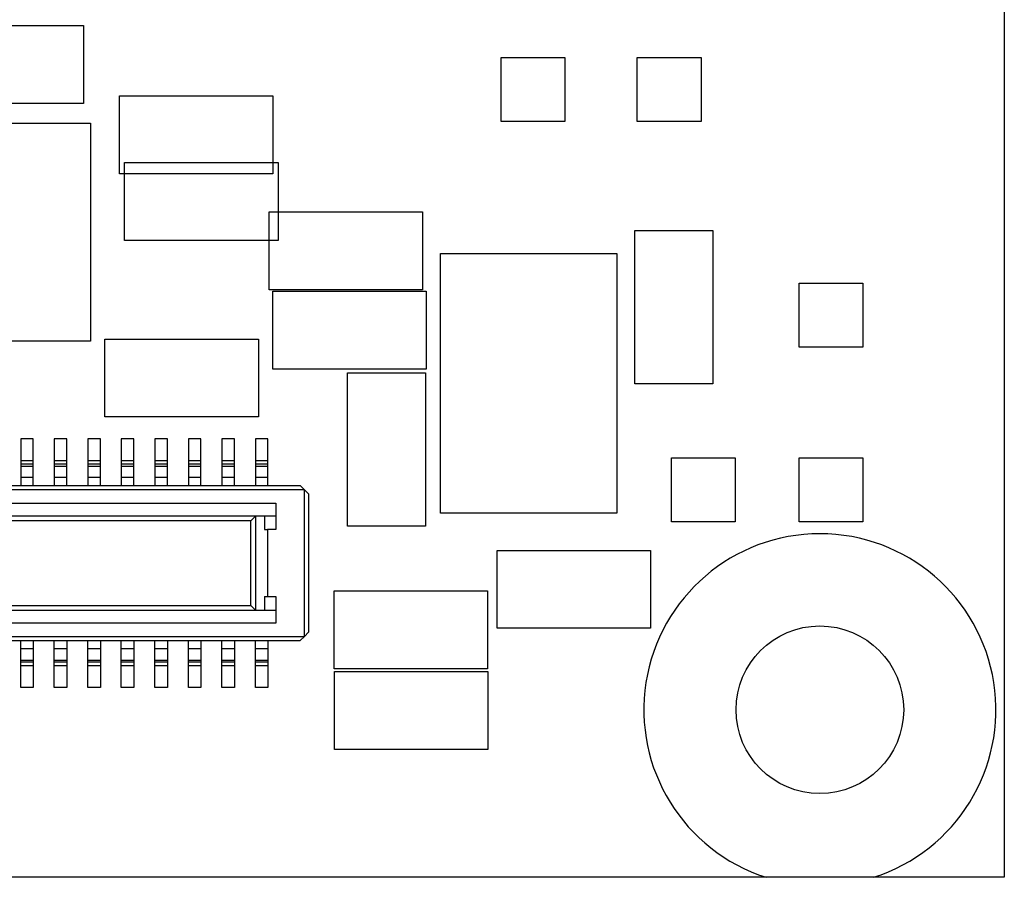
# Model space of a CAD drawing. Extents: x 5 to 415, y 5 to 292.
# Tile 18 of 33: x 76 to 88, y 175 to 185. Entities that reach past the tile are written whole.
import ezdxf

# ---------------------------------------------------------------- set-up
doc = ezdxf.new("R2010")
doc.units = 0
doc.layers.get('0').update_dxf_attribs({"linetype": 'CONTINUOUS'})

msp = doc.modelspace()

# ---------------------------------------------------------------- linework, layer by layer
at = {"color": 7, "linetype": 'CONTINUOUS'}
for p, q in [((88.065, 204.544), (88.065, 174.544)), ((75.252, 184.709), (77.082, 184.709)), ((77.082, 184.709), (77.082, 183.779)), ((82.061, 184.326), (82.823, 184.326)), ((82.061, 183.564), (82.061, 184.326)), ((82.823, 184.326), (82.823, 183.564)), ((83.686, 184.326), (84.448, 184.326)), ((83.686, 183.564), (83.686, 184.326)), ((84.448, 184.326), (84.448, 183.564)), ((77.509, 183.871), (79.339, 183.871)), ((77.509, 182.941), (77.509, 183.871)), ((79.339, 183.871), (79.339, 182.941)), ((77.082, 183.779), (75.252, 183.779)), ((73.862, 183.543), (77.162, 183.543)), ((77.162, 183.543), (77.162, 180.943)), ((82.823, 183.564), (82.061, 183.564)), ((84.448, 183.564), (83.686, 183.564)), ((77.571, 182.144), (77.571, 183.074)), ((77.571, 183.074), (79.401, 183.074)), ((79.401, 183.074), (79.401, 182.144)), ((79.339, 182.941), (77.509, 182.941)), ((79.296, 182.485), (81.126, 182.485)), ((79.296, 181.555), (79.296, 182.485)), ((81.126, 182.485), (81.126, 181.555)), ((83.658, 182.264), (84.588, 182.264)), ((83.658, 180.434), (83.658, 182.264)), ((84.588, 182.264), (84.588, 180.434)), ((79.401, 182.144), (77.571, 182.144)), ((81.341, 181.989), (83.441, 181.989)), ((81.341, 178.889), (81.341, 181.989)), ((83.441, 181.989), (83.441, 178.889)), ((85.617, 181.633), (86.379, 181.633)), ((85.617, 180.871), (85.617, 181.633)), ((86.379, 181.633), (86.379, 180.871)), ((81.126, 181.555), (79.296, 181.555)), ((79.338, 181.538), (81.168, 181.538)), ((79.338, 180.608), (79.338, 181.538)), ((81.168, 181.538), (81.168, 180.608)), ((77.162, 180.943), (73.862, 180.943)), ((77.336, 180.968), (79.166, 180.968)), ((77.336, 180.038), (77.336, 180.968)), ((79.166, 180.968), (79.166, 180.038)), ((86.379, 180.871), (85.617, 180.871)), ((81.168, 180.608), (79.338, 180.608)), ((80.231, 178.736), (80.231, 180.566)), ((80.231, 180.566), (81.161, 180.566)), ((81.161, 180.566), (81.161, 178.736)), ((84.588, 180.434), (83.658, 180.434)), ((79.166, 180.038), (77.336, 180.038)), ((76.481, 179.779), (76.331, 179.779)), ((76.331, 179.779), (76.331, 179.519)), ((76.481, 179.519), (76.481, 179.779)), ((76.881, 179.779), (76.731, 179.779)), ((76.731, 179.779), (76.731, 179.519)), ((76.881, 179.519), (76.881, 179.779)), ((77.281, 179.779), (77.131, 179.779)), ((77.131, 179.779), (77.131, 179.519)), ((77.281, 179.519), (77.281, 179.779)), ((77.681, 179.779), (77.531, 179.779)), ((77.531, 179.779), (77.531, 179.519)), ((77.681, 179.519), (77.681, 179.779)), ((78.081, 179.779), (77.931, 179.779)), ((77.931, 179.779), (77.931, 179.519)), ((78.081, 179.519), (78.081, 179.779)), ((78.481, 179.779), (78.331, 179.779)), ((78.331, 179.779), (78.331, 179.519)), ((78.481, 179.519), (78.481, 179.779)), ((78.881, 179.779), (78.731, 179.779)), ((78.731, 179.779), (78.731, 179.519)), ((78.881, 179.519), (78.881, 179.779)), ((79.281, 179.779), (79.131, 179.779)), ((79.131, 179.779), (79.131, 179.519)), ((79.281, 179.519), (79.281, 179.779)), ((76.331, 179.519), (76.481, 179.519)), ((76.331, 179.519), (76.331, 179.475)), ((76.481, 179.475), (76.481, 179.519)), ((76.731, 179.519), (76.881, 179.519)), ((76.731, 179.519), (76.731, 179.475)), ((76.881, 179.475), (76.881, 179.519)), ((77.131, 179.519), (77.281, 179.519)), ((77.131, 179.519), (77.131, 179.475)), ((77.281, 179.475), (77.281, 179.519)), ((77.531, 179.519), (77.681, 179.519)), ((77.531, 179.519), (77.531, 179.475)), ((77.681, 179.475), (77.681, 179.519)), ((77.931, 179.519), (78.081, 179.519)), ((77.931, 179.519), (77.931, 179.475)), ((78.081, 179.475), (78.081, 179.519)), ((78.331, 179.519), (78.481, 179.519)), ((78.331, 179.519), (78.331, 179.475)), ((78.481, 179.475), (78.481, 179.519)), ((78.731, 179.519), (78.881, 179.519)), ((78.731, 179.519), (78.731, 179.475)), ((78.881, 179.475), (78.881, 179.519)), ((79.131, 179.519), (79.281, 179.519)), ((79.131, 179.519), (79.131, 179.475)), ((79.281, 179.475), (79.281, 179.519)), ((84.093, 179.55), (84.855, 179.55)), ((84.093, 178.788), (84.093, 179.55)), ((84.855, 179.55), (84.855, 178.788)), ((85.617, 179.55), (86.379, 179.55)), ((85.617, 178.788), (85.617, 179.55)), ((86.379, 179.55), (86.379, 178.788)), ((76.481, 179.475), (76.331, 179.475)), ((76.331, 179.475), (76.331, 179.451)), ((76.331, 179.451), (76.481, 179.451)), ((76.331, 179.451), (76.331, 179.319)), ((76.481, 179.451), (76.481, 179.475)), ((76.481, 179.319), (76.481, 179.451)), ((76.881, 179.475), (76.731, 179.475)), ((76.731, 179.475), (76.731, 179.451)), ((76.731, 179.451), (76.881, 179.451)), ((76.731, 179.451), (76.731, 179.319)), ((76.881, 179.451), (76.881, 179.475)), ((76.881, 179.319), (76.881, 179.451)), ((77.281, 179.475), (77.131, 179.475)), ((77.131, 179.475), (77.131, 179.451)), ((77.131, 179.451), (77.281, 179.451)), ((77.131, 179.451), (77.131, 179.319)), ((77.281, 179.451), (77.281, 179.475)), ((77.281, 179.319), (77.281, 179.451)), ((77.681, 179.475), (77.531, 179.475)), ((77.531, 179.475), (77.531, 179.451)), ((77.531, 179.451), (77.681, 179.451)), ((77.531, 179.451), (77.531, 179.319)), ((77.681, 179.451), (77.681, 179.475)), ((77.681, 179.319), (77.681, 179.451)), ((78.081, 179.475), (77.931, 179.475)), ((77.931, 179.475), (77.931, 179.451)), ((77.931, 179.451), (78.081, 179.451)), ((77.931, 179.451), (77.931, 179.319)), ((78.081, 179.451), (78.081, 179.475)), ((78.081, 179.319), (78.081, 179.451)), ((78.481, 179.475), (78.331, 179.475)), ((78.331, 179.475), (78.331, 179.451)), ((78.331, 179.451), (78.481, 179.451)), ((78.331, 179.451), (78.331, 179.319)), ((78.481, 179.451), (78.481, 179.475)), ((78.481, 179.319), (78.481, 179.451)), ((78.881, 179.475), (78.731, 179.475)), ((78.731, 179.475), (78.731, 179.451)), ((78.731, 179.451), (78.881, 179.451)), ((78.731, 179.451), (78.731, 179.319)), ((78.881, 179.451), (78.881, 179.475)), ((78.881, 179.319), (78.881, 179.451)), ((79.281, 179.475), (79.131, 179.475)), ((79.131, 179.475), (79.131, 179.451)), ((79.131, 179.451), (79.281, 179.451)), ((79.131, 179.451), (79.131, 179.319)), ((79.281, 179.451), (79.281, 179.475)), ((79.281, 179.319), (79.281, 179.451)), ((76.331, 179.319), (76.481, 179.319)), ((76.331, 179.319), (76.331, 179.219)), ((76.481, 179.219), (76.481, 179.319)), ((76.731, 179.319), (76.881, 179.319)), ((76.731, 179.319), (76.731, 179.219)), ((76.881, 179.219), (76.881, 179.319)), ((77.131, 179.319), (77.281, 179.319)), ((77.131, 179.319), (77.131, 179.219)), ((77.281, 179.219), (77.281, 179.319)), ((77.531, 179.319), (77.681, 179.319)), ((77.531, 179.319), (77.531, 179.219)), ((77.681, 179.219), (77.681, 179.319)), ((77.931, 179.319), (78.081, 179.319)), ((77.931, 179.319), (77.931, 179.219)), ((78.081, 179.219), (78.081, 179.319)), ((78.331, 179.319), (78.481, 179.319)), ((78.331, 179.319), (78.331, 179.219)), ((78.481, 179.219), (78.481, 179.319)), ((78.731, 179.319), (78.881, 179.319)), ((78.731, 179.319), (78.731, 179.219)), ((78.881, 179.219), (78.881, 179.319)), ((79.131, 179.319), (79.281, 179.319)), ((79.131, 179.319), (79.131, 179.219)), ((79.281, 179.219), (79.281, 179.319)), ((79.716, 179.169), (62.296, 179.169)), ((62.346, 179.219), (79.666, 179.219)), ((79.716, 179.169), (79.666, 179.219)), ((79.716, 177.419), (79.716, 179.169)), ((79.766, 179.119), (79.716, 179.169)), ((79.766, 179.119), (79.766, 177.469)), ((62.636, 179.009), (79.376, 179.009)), ((79.376, 179.009), (79.376, 178.694)), ((62.636, 178.859), (79.376, 178.859)), ((79.076, 178.799), (62.937, 178.799)), ((79.135, 178.858), (79.076, 178.799)), ((79.076, 177.789), (79.076, 178.799)), ((79.137, 178.859), (79.135, 178.858)), ((79.135, 177.73), (79.135, 178.858)), ((79.241, 178.859), (79.241, 178.694)), ((83.441, 178.889), (81.341, 178.889)), ((84.855, 178.788), (84.093, 178.788)), ((86.379, 178.788), (85.617, 178.788)), ((79.241, 178.694), (79.276, 178.694)), ((79.276, 178.694), (79.276, 177.894)), ((79.376, 178.694), (79.276, 178.694)), ((81.161, 178.736), (80.231, 178.736)), ((82.014, 177.516), (82.014, 178.446)), ((82.014, 178.446), (83.844, 178.446)), ((83.844, 178.446), (83.844, 177.516)), ((80.069, 177.964), (81.899, 177.964)), ((80.069, 177.034), (80.069, 177.964)), ((81.899, 177.964), (81.899, 177.034)), ((79.241, 177.894), (79.276, 177.894)), ((79.241, 177.894), (79.241, 177.729)), ((79.276, 177.894), (79.376, 177.894)), ((79.376, 177.894), (79.376, 177.579)), ((79.376, 177.729), (62.636, 177.729)), ((62.937, 177.789), (79.076, 177.789)), ((79.135, 177.73), (79.076, 177.789)), ((79.135, 177.73), (79.137, 177.729)), ((79.376, 177.579), (62.636, 177.579)), ((83.844, 177.516), (82.014, 177.516)), ((62.296, 177.419), (79.716, 177.419)), ((79.666, 177.369), (79.716, 177.419)), ((79.716, 177.419), (79.766, 177.469)), ((62.346, 177.369), (79.666, 177.369)), ((76.331, 177.269), (76.331, 177.369)), ((76.481, 177.269), (76.331, 177.269)), ((76.331, 177.137), (76.331, 177.269)), ((76.481, 177.369), (76.481, 177.269)), ((76.481, 177.269), (76.481, 177.137)), ((76.731, 177.269), (76.731, 177.369)), ((76.881, 177.269), (76.731, 177.269)), ((76.731, 177.137), (76.731, 177.269)), ((76.881, 177.369), (76.881, 177.269)), ((76.881, 177.269), (76.881, 177.137)), ((77.131, 177.269), (77.131, 177.369)), ((77.281, 177.269), (77.131, 177.269)), ((77.131, 177.137), (77.131, 177.269)), ((77.281, 177.369), (77.281, 177.269)), ((77.281, 177.269), (77.281, 177.137)), ((77.531, 177.269), (77.531, 177.369)), ((77.681, 177.269), (77.531, 177.269)), ((77.531, 177.137), (77.531, 177.269)), ((77.681, 177.369), (77.681, 177.269)), ((77.681, 177.269), (77.681, 177.137)), ((77.931, 177.269), (77.931, 177.369)), ((78.081, 177.269), (77.931, 177.269)), ((77.931, 177.137), (77.931, 177.269)), ((78.081, 177.369), (78.081, 177.269)), ((78.081, 177.269), (78.081, 177.137)), ((78.331, 177.269), (78.331, 177.369)), ((78.481, 177.269), (78.331, 177.269)), ((78.331, 177.137), (78.331, 177.269)), ((78.481, 177.369), (78.481, 177.269)), ((78.481, 177.269), (78.481, 177.137)), ((78.731, 177.269), (78.731, 177.369)), ((78.881, 177.269), (78.731, 177.269)), ((78.731, 177.137), (78.731, 177.269)), ((78.881, 177.369), (78.881, 177.269)), ((78.881, 177.269), (78.881, 177.137)), ((79.131, 177.269), (79.131, 177.369)), ((79.281, 177.269), (79.131, 177.269)), ((79.131, 177.137), (79.131, 177.269)), ((79.281, 177.369), (79.281, 177.269)), ((79.281, 177.269), (79.281, 177.137)), ((76.331, 177.137), (76.481, 177.137)), ((76.331, 177.113), (76.331, 177.137)), ((76.481, 177.137), (76.481, 177.113)), ((76.731, 177.137), (76.881, 177.137)), ((76.731, 177.113), (76.731, 177.137)), ((76.881, 177.137), (76.881, 177.113)), ((77.131, 177.137), (77.281, 177.137)), ((77.131, 177.113), (77.131, 177.137)), ((77.281, 177.137), (77.281, 177.113)), ((77.531, 177.137), (77.681, 177.137)), ((77.531, 177.113), (77.531, 177.137)), ((77.681, 177.137), (77.681, 177.113)), ((77.931, 177.137), (78.081, 177.137)), ((77.931, 177.113), (77.931, 177.137)), ((78.081, 177.137), (78.081, 177.113)), ((78.331, 177.137), (78.481, 177.137)), ((78.331, 177.113), (78.331, 177.137)), ((78.481, 177.137), (78.481, 177.113)), ((78.731, 177.137), (78.881, 177.137)), ((78.731, 177.113), (78.731, 177.137)), ((78.881, 177.137), (78.881, 177.113)), ((79.131, 177.137), (79.281, 177.137)), ((79.131, 177.113), (79.131, 177.137)), ((79.281, 177.137), (79.281, 177.113)), ((76.481, 177.113), (76.331, 177.113)), ((76.331, 177.069), (76.331, 177.113)), ((76.481, 177.069), (76.331, 177.069)), ((76.331, 176.809), (76.331, 177.069)), ((76.481, 177.113), (76.481, 177.069)), ((76.481, 177.069), (76.481, 176.809)), ((76.881, 177.113), (76.731, 177.113)), ((76.731, 177.069), (76.731, 177.113)), ((76.881, 177.069), (76.731, 177.069)), ((76.731, 176.809), (76.731, 177.069)), ((76.881, 177.113), (76.881, 177.069)), ((76.881, 177.069), (76.881, 176.809)), ((77.281, 177.113), (77.131, 177.113)), ((77.131, 177.069), (77.131, 177.113)), ((77.281, 177.069), (77.131, 177.069)), ((77.131, 176.809), (77.131, 177.069)), ((77.281, 177.113), (77.281, 177.069)), ((77.281, 177.069), (77.281, 176.809)), ((77.681, 177.113), (77.531, 177.113)), ((77.531, 177.069), (77.531, 177.113)), ((77.681, 177.069), (77.531, 177.069)), ((77.531, 176.809), (77.531, 177.069)), ((77.681, 177.113), (77.681, 177.069)), ((77.681, 177.069), (77.681, 176.809)), ((78.081, 177.113), (77.931, 177.113)), ((77.931, 177.069), (77.931, 177.113)), ((78.081, 177.069), (77.931, 177.069)), ((77.931, 176.809), (77.931, 177.069)), ((78.081, 177.113), (78.081, 177.069)), ((78.081, 177.069), (78.081, 176.809)), ((78.481, 177.113), (78.331, 177.113)), ((78.331, 177.069), (78.331, 177.113)), ((78.481, 177.069), (78.331, 177.069)), ((78.331, 176.809), (78.331, 177.069)), ((78.481, 177.113), (78.481, 177.069)), ((78.481, 177.069), (78.481, 176.809)), ((78.881, 177.113), (78.731, 177.113)), ((78.731, 177.069), (78.731, 177.113)), ((78.881, 177.069), (78.731, 177.069)), ((78.731, 176.809), (78.731, 177.069)), ((78.881, 177.113), (78.881, 177.069)), ((78.881, 177.069), (78.881, 176.809)), ((79.281, 177.113), (79.131, 177.113)), ((79.131, 177.069), (79.131, 177.113)), ((79.281, 177.069), (79.131, 177.069)), ((79.131, 176.809), (79.131, 177.069)), ((79.281, 177.113), (79.281, 177.069)), ((79.281, 177.069), (79.281, 176.809)), ((81.899, 177.034), (80.069, 177.034)), ((80.073, 177.001), (81.903, 177.001)), ((80.073, 176.071), (80.073, 177.001)), ((81.903, 177.001), (81.903, 176.071)), ((76.481, 176.809), (76.331, 176.809)), ((76.881, 176.809), (76.731, 176.809)), ((77.281, 176.809), (77.131, 176.809)), ((77.681, 176.809), (77.531, 176.809)), ((78.081, 176.809), (77.931, 176.809)), ((78.481, 176.809), (78.331, 176.809)), ((78.881, 176.809), (78.731, 176.809)), ((79.281, 176.809), (79.131, 176.809)), ((81.903, 176.071), (80.073, 176.071)), ((85.225, 174.544), (41.065, 174.544)), ((86.506, 174.544), (85.225, 174.544)), ((88.065, 174.544), (86.506, 174.544))]:
    msp.add_line(p, q, dxfattribs=at)
msp.add_circle((85.865, 176.544), 1, dxfattribs=at)
msp.add_arc((85.865, 176.544), 2.1, 287.7528, 252.2472, dxfattribs=at)

doc.saveas('drawing.dxf')
